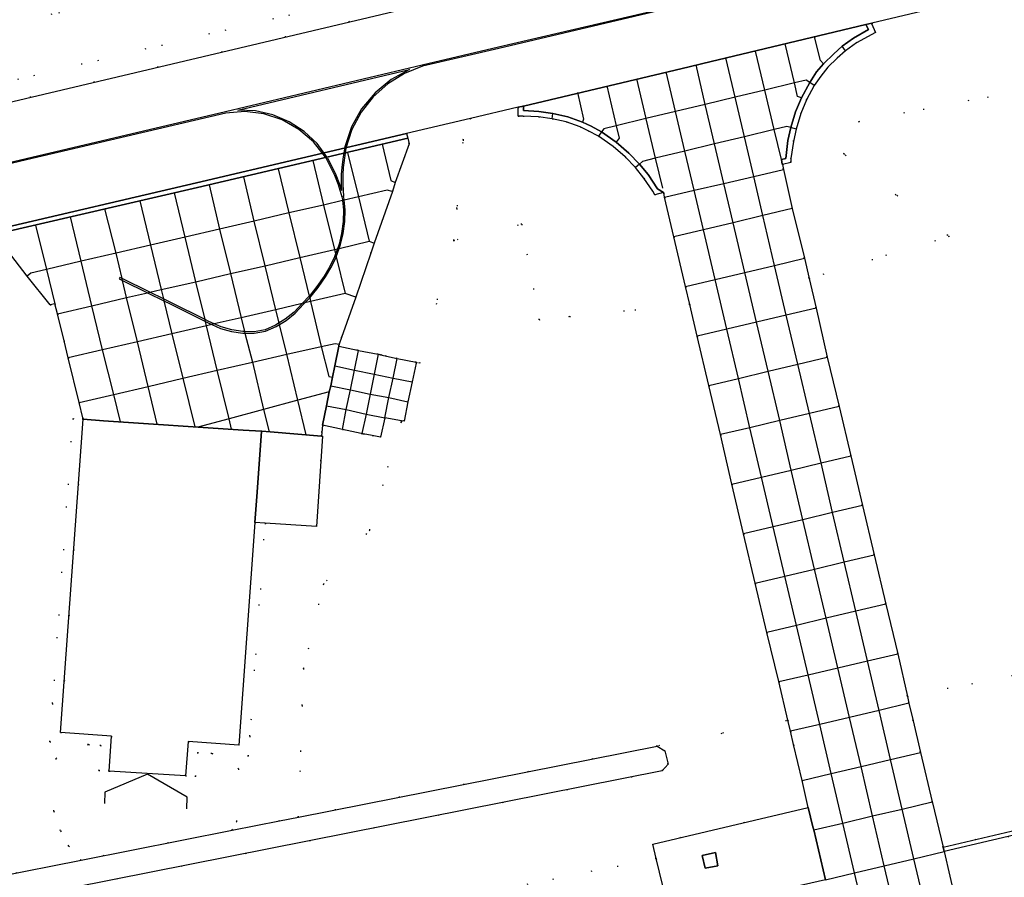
# Model space of a CAD drawing. Header units: metres. Extents: x 174791 to 179073, y 406431 to 409043.
# Tile 214 of 256: x 177152 to 177249, y 408112 to 408197. Entities that reach past the tile are written whole.
import ezdxf

# ---------------------------------------------------------------- set-up
doc = ezdxf.new("R2010")
doc.units = ezdxf.units.M
doc.linetypes.add('DOT', pattern=[6.35, 0, -6.35])
for name, color, linetype in [('panden', 254, 'Continuous'), ('scheiding_grondkering', 254, 'Continuous'), ('terreindeelbegroeid', 254, 'DOT'), ('terreindeelonbegroeid', 254, 'DOT'), ('waterdeel', 254, 'Continuous'), ('wegdeel_opstelplaats', 254, 'Continuous'), ('wegdeel_platform_vliegverkeer', 254, 'Continuous'), ('wegdeel_rolbaan', 254, 'Continuous'), ('wegdeel_voetpad', 254, 'Continuous'), ('weginrichtingselement_markering_vliegtuigverharding', 254, 'Continuous'), ('weginrichtingselement_voeg_vliegtuigverharding', 254, 'Continuous')]:
    doc.layers.add(name, color=color, linetype=linetype)

msp = doc.modelspace()

# ---------------------------------------------------------------- linework, layer by layer
at = {"layer": 'panden'}
msp.add_polyline3d([(177175.008, 408150.192, 0), (177174.793, 408147.2, 0), (177173.221, 408125.256, 0), (177168.209, 408125.615, 0), (177167.962, 408122.235, 0), (177164.196, 408122.464, 0), (177160.43, 408122.693, 0), (177160.673, 408126.155, 0), (177155.662, 408126.514, 0), (177157.871, 408157.354, 0), (177159.876, 408157.219, 0), (177173.634, 408156.298, 0), (177175.436, 408156.177, 0)], close=True, dxfattribs=at)
at = {"layer": 'scheiding_grondkering'}
msp.add_polyline3d([(177168.09, 408119.008, 0), (177168.131, 408120.137, 0), (177164.201, 408122.397, 0), (177160.01, 408120.631, 0), (177159.969, 408119.503, 0)], dxfattribs=at)
at = {"layer": 'terreindeelbegroeid'}
for points in [[(177391.381, 408262.49, 0), (177331.466, 408249.06, 0), (177262.84, 408232.534, 0), (177228.24, 408224.771, 0), (177190.501, 408215.473, 0), (177097.024, 408193.27, 0), (177033.358, 408178.148, 0), (177032.604, 408176.048, 0), (177031.778, 408173.743, 0), (177029.895, 408168.493, 0), (177029.742, 408167.898, 0), (177029.717, 408167.517, 0), (177029.761, 408167.148, 0), (177029.866, 408166.82, 0), (177099.074, 408183.67, 0), (177192.412, 408206.395, 0), (177253.131, 408220.582, 0), (177306.862, 408232.426, 0), (177367.657, 408246.417, 0), (177400.818, 408254.603, 0)], [(177400.818, 408254.603, 0), (177367.657, 408246.417, 0), (177306.862, 408232.426, 0), (177253.131, 408220.582, 0), (177192.412, 408206.395, 0), (177099.074, 408183.67, 0), (177029.866, 408166.82, 0), (177029.761, 408167.148, 0), (177029.717, 408167.517, 0), (177029.742, 408167.898, 0), (177029.895, 408168.493, 0), (177031.778, 408173.743, 0), (177036.422, 408174.843, 0), (177035.89, 408173.361, 0), (177102.676, 408189.309, 0), (177186.676, 408209.368, 0), (177232.862, 408220.642, 0), (177279.717, 408231.115, 0), (177322.752, 408240.948, 0), (177376.361, 408253.27, 0), (177399.683, 408258.452, 0)], [(177027.504, 408161.509, 0), (177220.542, 408207.198, 0), (177234.529, 408210.539, 0), (177244.278, 408212.829, 0), (177264.934, 408217.682, 0), (177285.59, 408222.535, 0), (177286.155, 408222.667, 0), (177306.779, 408227.512, 0), (177327.403, 408232.357, 0), (177327.957, 408232.488, 0), (177348.396, 408237.406, 0), (177368.835, 408242.325, 0), (177369.389, 408242.461, 0), (177375.415, 408243.942, 0), (177381.441, 408245.423, 0)], [(177381.441, 408245.423, 0), (177375.415, 408243.942, 0), (177369.389, 408242.461, 0), (177368.835, 408242.325, 0), (177348.396, 408237.406, 0), (177327.957, 408232.488, 0), (177327.403, 408232.357, 0), (177306.779, 408227.512, 0), (177286.155, 408222.667, 0), (177285.59, 408222.535, 0), (177264.934, 408217.682, 0), (177244.278, 408212.829, 0), (177234.529, 408210.539, 0), (177220.542, 408207.198, 0), (177027.504, 408161.509, 0)], [(177381.918, 408243.481, 0), (177369.866, 408240.519, 0), (177369.727, 408241.083, 0), (177369.164, 408240.944, 0), (177369.303, 408240.381, 0), (177328.425, 408230.544, 0), (177328.292, 408231.108, 0), (177327.727, 408230.975, 0), (177327.86, 408230.41, 0), (177286.612, 408220.72, 0), (177286.479, 408221.285, 0), (177285.915, 408221.152, 0), (177286.047, 408220.588, 0), (177244.735, 408210.882, 0), (177244.601, 408211.45, 0), (177244.037, 408211.317, 0), (177244.17, 408210.75, 0), (177242.528, 408210.364, 0), (177215.486, 408203.946, 0), (177061.114, 408167.409, 0)], [(177264.077, 408192.329, 0), (177234.243, 408186.694, 0), (177232.749, 408183.502, 0), (177243.139, 408175.363, 0), (177229.352, 408171.224, 0), (177228.883, 408173.211, 0), (177227.686, 408178.104, 0), (177226.817, 408181.97, 0), (177226.713, 408182.466, 0), (177226.719, 408182.467, 0), (177227.528, 408182.649, 0), (177227.546, 408183.044, 0), (177227.799, 408184.705, 0), (177228.06, 408185.941, 0), (177228.523, 408187.46, 0), (177229.085, 408188.833, 0), (177229.851, 408190.239, 0), (177230.487, 408191.144, 0), (177231.176, 408192.023, 0), (177232.106, 408192.936, 0), (177232.924, 408193.661, 0), (177233.999, 408194.441, 0), (177235.877, 408195.463, 0), (177235.494, 408196.326, 0), (177235.516, 408196.363, 0), (177261.711, 408202.618, 0)], [(177249.365, 408132.105, 0), (177239.02, 408130.055, 0), (177238.077, 408134.274, 0), (177236.899, 408139.149, 0), (177235.743, 408144.012, 0), (177234.599, 408148.861, 0), (177233.46, 408153.754, 0), (177232.286, 408158.604, 0), (177231.115, 408163.483, 0), (177230.039, 408168.309, 0), (177229.352, 408171.224, 0), (177243.139, 408175.363, 0), (177232.749, 408183.502, 0), (177234.243, 408186.694, 0), (177264.077, 408192.329, 0)], [(177149.538, 408175.098, 0), (177152.376, 408171.462, 0), (177154.626, 408168.617, 0), (177155.101, 408168.724, 0), (177155.348, 408167.735, 0), (177156.001, 408165.078, 0), (177156.415, 408163.396, 0), (177157.471, 408159.021, 0), (177157.864, 408157.501, 0), (177157.871, 408157.354, 0), (177156.874, 408157.425, 0), (177154.864, 408129.377, 0), (177154.593, 408125.588, 0), (177158.394, 408125.316, 0), (177155.184, 408123.963, 0), (177154.994, 408118.763, 0), (177155.654, 408116.823, 0), (177156.466, 408115.319, 0), (177157.694, 408113.942, 0), (177149.346, 408112.288, 0)], [(177252.029, 408117.46, 0), (177242.529, 408115.203, 0), (177241.483, 408119.594, 0), (177241.464, 408119.676, 0), (177240.315, 408124.556, 0), (177239.582, 408127.648, 0), (177239.169, 408129.389, 0), (177239.02, 408130.055, 0), (177249.365, 408132.105, 0)], [(177059.969, 408092.022, 0), (177214.883, 408122.749, 0), (177215.476, 408123.396, 0), (177215.154, 408124.694, 0), (177214.374, 408125.172, 0), (177227.254, 408127.724, 0), (177227.508, 408126.63, 0), (177227.817, 408125.314, 0), (177228.646, 408121.778, 0), (177229.257, 408119.116, 0), (177213.949, 408115.524, 0), (177214.288, 408114.118, 0), (177153.533, 408101.884, 0), (177051.01, 408081.886, 0)], [(177243.766, 408109.948, 0), (177242.63, 408114.786, 0), (177252.139, 408117.021, 0), (177252.221, 408116.576, 0), (177252.128, 408116.55, 0), (177252.54, 408114.909, 0), (177262.236, 408117.196, 0), (177272.509, 408119.626, 0), (177278.661, 408109.701, 0)], [(177051.01, 408081.886, 0), (177153.533, 408101.884, 0), (177214.288, 408114.118, 0), (177215.559, 408108.843, 0), (177202.778, 408105.823, 0), (177203.158, 408104.031, 0), (177201.245, 408103.592, 0), (177201.075, 408104.374, 0), (177200.294, 408104.204, 0), (177200.188, 408104.181, 0), (177199.927, 408105.257, 0), (177190.96, 408103.163, 0), (177173.398, 408098.958, 0), (177157.925, 408095.282, 0), (177158.178, 408094.225, 0), (177158.104, 408094.207, 0), (177157.326, 408094.02, 0), (177157.513, 408093.242, 0), (177055.436, 408069.013, 0)]]:
    msp.add_polyline3d(points, dxfattribs=at)
for points in [[(177215.017, 408179.684, 0), (177215.04, 408179.673, 0), (177215.116, 408179.224, 0), (177216.042, 408175.326, 0), (177217.183, 408170.434, 0), (177217.595, 408168.674, 0), (177205.766, 408167.472, 0), (177202.772, 408167.168, 0), (177201.048, 408176.588, 0), (177194.369, 408174.972, 0), (177194.666, 408178.13, 0), (177195.302, 408184.883, 0), (177196.02, 408186.977, 0), (177200.697, 408188.083, 0), (177200.715, 408187.201, 0), (177201.201, 408187.208, 0), (177202.716, 408187.137, 0), (177204.034, 408186.953, 0), (177205.429, 408186.642, 0), (177206.796, 408186.144, 0), (177207.579, 408185.773, 0), (177208.595, 408185.247, 0), (177210.047, 408184.226, 0), (177211.245, 408183.193, 0), (177212.243, 408182.152, 0), (177213.086, 408181.09, 0), (177213.948, 408179.825, 0), (177214.166, 408179.462, 0)], [(177195.302, 408184.883, 0), (177194.666, 408178.13, 0), (177194.369, 408174.972, 0), (177191.025, 408162.898, 0), (177190.674, 408162.97, 0), (177188.785, 408163.354, 0), (177187.733, 408163.584, 0), (177187.311, 408163.673, 0), (177187.135, 408163.712, 0), (177186.933, 408163.755, 0), (177184.973, 408164.136, 0), (177184.887, 408164.154, 0), (177183.046, 408164.548, 0), (177183.075, 408164.76, 0), (177183.305, 408165.411, 0), (177184.708, 408169.382, 0), (177186.196, 408173.708, 0), (177186.532, 408174.687, 0), (177188.316, 408179.799, 0), (177188.61, 408180.689, 0), (177189.963, 408184.483, 0), (177189.854, 408185.033, 0), (177189.724, 408185.488, 0), (177196.02, 408186.977, 0)], [(177217.595, 408168.674, 0), (177218.326, 408165.557, 0), (177219.488, 408160.698, 0), (177220.621, 408155.845, 0), (177221.745, 408150.968, 0), (177222.886, 408146.074, 0), (177224.029, 408141.203, 0), (177225.184, 408136.375, 0), (177226.371, 408131.525, 0), (177227.254, 408127.724, 0), (177214.374, 408125.172, 0), (177179.07, 408118.177, 0), (177179.452, 408129.18, 0), (177179.578, 408132.821, 0), (177181.546, 408141.105, 0), (177186.085, 408146.443, 0), (177189.175, 408157.085, 0), (177189.211, 408157.209, 0), (177189.473, 408157.163, 0), (177189.848, 408159.08, 0), (177190.265, 408161.04, 0), (177190.654, 408162.875, 0), (177190.674, 408162.97, 0), (177191.025, 408162.898, 0), (177194.369, 408174.972, 0), (177201.048, 408176.588, 0), (177202.772, 408167.168, 0), (177205.766, 408167.472, 0)], [(177189.211, 408157.209, 0), (177189.175, 408157.085, 0), (177186.085, 408146.443, 0), (177181.546, 408141.105, 0), (177179.578, 408132.821, 0), (177179.452, 408129.18, 0), (177179.07, 408118.177, 0), (177177.209, 408117.808, 0), (177172.563, 408116.888, 0), (177172.993, 408117.76, 0), (177173.182, 408122.937, 0), (177170.562, 408124.444, 0), (177174.147, 408124.187, 0), (177174.288, 408126.158, 0), (177175.791, 408147.133, 0), (177180.847, 408146.794, 0), (177181.443, 408155.701, 0), (177181.351, 408155.708, 0), (177181.377, 408156.053, 0), (177181.431, 408156.766, 0), (177183.399, 408156.364, 0), (177185.238, 408155.972, 0), (177185.325, 408155.953, 0), (177185.453, 408155.928, 0), (177186.333, 408155.751, 0), (177187.165, 408155.583, 0), (177187.572, 408157.503, 0)], [(177160.43, 408122.693, 0), (177164.196, 408122.464, 0), (177167.962, 408122.235, 0), (177168.959, 408122.164, 0), (177169.13, 408124.546, 0), (177170.562, 408124.444, 0), (177173.182, 408122.937, 0), (177172.993, 408117.76, 0), (177172.563, 408116.888, 0), (177157.694, 408113.942, 0), (177156.466, 408115.319, 0), (177155.654, 408116.823, 0), (177154.994, 408118.763, 0), (177155.184, 408123.963, 0), (177158.394, 408125.316, 0), (177159.609, 408125.229, 0), (177159.433, 408122.764, 0)]]:
    msp.add_polyline3d(points, close=True, dxfattribs=at)
at = {"layer": 'terreindeelonbegroeid'}
for points in [[(177157.871, 408157.354, 0), (177155.662, 408126.514, 0), (177160.673, 408126.155, 0), (177160.43, 408122.693, 0), (177159.433, 408122.764, 0), (177159.609, 408125.229, 0), (177158.394, 408125.316, 0), (177154.593, 408125.588, 0), (177154.864, 408129.377, 0), (177156.874, 408157.425, 0)], [(177175.791, 408147.133, 0), (177174.288, 408126.158, 0), (177174.147, 408124.187, 0), (177170.562, 408124.444, 0), (177169.13, 408124.546, 0), (177168.959, 408122.164, 0), (177167.962, 408122.235, 0), (177168.209, 408125.615, 0), (177173.221, 408125.256, 0), (177174.793, 408147.2, 0)]]:
    msp.add_polyline3d(points, close=True, dxfattribs=at)
at = {"layer": 'waterdeel'}
msp.add_polyline3d([(177214.883, 408122.749, 0), (177059.969, 408092.022, 0), (177059.066, 408092.42, 0), (177058.629, 408093.305, 0), (177058.745, 408094.054, 0), (177059.223, 408094.642, 0), (177059.934, 408094.907, 0), (177142.64, 408110.959, 0), (177149.346, 408112.288, 0), (177157.694, 408113.942, 0), (177172.563, 408116.888, 0), (177177.209, 408117.808, 0), (177179.07, 408118.177, 0), (177214.374, 408125.172, 0), (177215.154, 408124.694, 0), (177215.476, 408123.396, 0)], close=True, dxfattribs=at)
at = {"layer": 'wegdeel_opstelplaats'}
for points in [[(177190.674, 408162.97, 0), (177190.654, 408162.875, 0), (177190.265, 408161.04, 0), (177189.848, 408159.08, 0), (177189.473, 408157.163, 0), (177189.211, 408157.209, 0), (177187.572, 408157.503, 0), (177187.165, 408155.583, 0), (177186.333, 408155.751, 0), (177185.453, 408155.928, 0), (177185.325, 408155.953, 0), (177185.238, 408155.972, 0), (177183.399, 408156.364, 0), (177181.431, 408156.766, 0), (177181.828, 408158.685, 0), (177182.085, 408160.074, 0), (177182.252, 408160.66, 0), (177182.417, 408161.49, 0), (177182.64, 408162.622, 0), (177183.046, 408164.548, 0), (177184.887, 408164.154, 0), (177184.973, 408164.136, 0), (177186.933, 408163.755, 0), (177187.135, 408163.712, 0), (177187.311, 408163.673, 0), (177187.733, 408163.584, 0), (177188.785, 408163.354, 0)], [(177175.468, 408156.176, 0), (177176.285, 408156.114, 0), (177181.351, 408155.708, 0), (177181.443, 408155.701, 0), (177180.847, 408146.794, 0), (177175.791, 408147.133, 0), (177174.793, 408147.2, 0), (177175.008, 408150.192, 0), (177175.436, 408156.177, 0)]]:
    msp.add_polyline3d(points, close=True, dxfattribs=at)
at = {"layer": 'wegdeel_platform_vliegverkeer'}
msp.add_polyline3d([(177189.854, 408185.033, 0), (177169.145, 408180.187, 0), (177149.691, 408175.673, 0), (177149.443, 408175.618, 0), (177149.345, 408176.065, 0), (177169.033, 408180.656, 0), (177189.724, 408185.488, 0)], close=True, dxfattribs=at)
msp.add_polyline3d([(177149.691, 408175.673, 0), (177169.145, 408180.187, 0), (177189.854, 408185.033, 0), (177189.963, 408184.483, 0), (177188.61, 408180.689, 0), (177188.316, 408179.799, 0), (177186.532, 408174.687, 0), (177186.196, 408173.708, 0), (177184.708, 408169.382, 0), (177183.305, 408165.411, 0), (177183.075, 408164.76, 0), (177183.046, 408164.548, 0), (177182.64, 408162.622, 0), (177182.417, 408161.49, 0), (177182.252, 408160.66, 0), (177182.085, 408160.074, 0), (177181.828, 408158.685, 0), (177181.431, 408156.766, 0), (177181.377, 408156.053, 0), (177181.351, 408155.708, 0), (177176.285, 408156.114, 0), (177175.468, 408156.176, 0), (177175.436, 408156.177, 0), (177173.634, 408156.298, 0), (177159.876, 408157.219, 0), (177157.871, 408157.354, 0), (177157.864, 408157.501, 0), (177157.471, 408159.021, 0), (177156.415, 408163.396, 0), (177156.001, 408165.078, 0), (177155.348, 408167.735, 0), (177155.101, 408168.724, 0), (177154.626, 408168.617, 0), (177152.376, 408171.462, 0), (177149.538, 408175.098, 0)], dxfattribs=at)
at = {"layer": 'wegdeel_rolbaan'}
for points in [[(177061.114, 408167.409, 0), (177215.486, 408203.946, 0), (177242.528, 408210.364, 0), (177244.17, 408210.75, 0), (177244.735, 408210.882, 0), (177286.047, 408220.588, 0), (177286.612, 408220.72, 0), (177327.86, 408230.41, 0), (177328.425, 408230.544, 0), (177369.303, 408240.381, 0), (177369.866, 408240.519, 0), (177381.918, 408243.481, 0)], [(177386.762, 408232.126, 0), (177372.533, 408228.627, 0), (177372.219, 408228.484, 0), (177351.496, 408223.591, 0), (177331.876, 408218.945, 0), (177329.953, 408218.543, 0), (177329.016, 408218.347, 0), (177328.499, 408218.227, 0), (177278.728, 408206.668, 0), (177261.711, 408202.618, 0), (177235.516, 408196.363, 0), (177234.935, 408196.224, 0), (177218.889, 408192.392, 0), (177217.521, 408192.065, 0), (177215.478, 408191.577, 0), (177201.216, 408188.205, 0), (177200.697, 408188.083, 0), (177196.02, 408186.977, 0), (177189.724, 408185.488, 0), (177169.033, 408180.656, 0), (177149.345, 408176.065, 0)], [(177230.954, 408112.016, 0), (177229.798, 408116.916, 0), (177229.722, 408117.226, 0), (177229.257, 408119.116, 0), (177228.646, 408121.778, 0), (177227.817, 408125.314, 0), (177227.508, 408126.63, 0), (177227.254, 408127.724, 0), (177226.371, 408131.525, 0), (177225.184, 408136.375, 0), (177224.029, 408141.203, 0), (177222.886, 408146.074, 0), (177221.745, 408150.968, 0), (177220.621, 408155.845, 0), (177219.488, 408160.698, 0), (177218.326, 408165.557, 0), (177217.595, 408168.674, 0), (177217.183, 408170.434, 0), (177216.042, 408175.326, 0), (177215.116, 408179.224, 0), (177215.04, 408179.673, 0), (177215.017, 408179.684, 0), (177214.405, 408180.063, 0), (177213.503, 408181.452, 0), (177212.632, 408182.49, 0), (177211.592, 408183.576, 0), (177210.354, 408184.663, 0), (177208.894, 408185.669, 0), (177207.901, 408186.21, 0), (177207.034, 408186.625, 0), (177205.589, 408187.135, 0), (177204.099, 408187.486, 0), (177202.752, 408187.666, 0), (177201.233, 408187.756, 0), (177201.216, 408188.205, 0), (177215.478, 408191.577, 0), (177217.521, 408192.065, 0), (177218.889, 408192.392, 0), (177234.935, 408196.224, 0), (177234.955, 408196.185, 0), (177235.188, 408195.741, 0), (177233.698, 408194.89, 0), (177232.604, 408194.094, 0), (177231.793, 408193.356, 0), (177230.774, 408192.381, 0), (177230.074, 408191.568, 0), (177229.402, 408190.527, 0), (177228.594, 408189.013, 0), (177228, 408187.634, 0), (177227.54, 408186.082, 0), (177227.264, 408184.829, 0), (177227.045, 408183.036, 0), (177226.61, 408182.931, 0), (177226.703, 408182.477, 0), (177226.719, 408182.467, 0), (177226.713, 408182.466, 0), (177226.817, 408181.97, 0), (177227.686, 408178.104, 0), (177228.883, 408173.211, 0), (177229.352, 408171.224, 0), (177230.039, 408168.309, 0), (177231.115, 408163.483, 0), (177232.286, 408158.604, 0), (177233.46, 408153.754, 0), (177234.599, 408148.861, 0), (177235.743, 408144.012, 0), (177236.899, 408139.149, 0), (177238.077, 408134.274, 0), (177239.02, 408130.055, 0), (177239.169, 408129.389, 0), (177239.582, 408127.648, 0), (177240.315, 408124.556, 0), (177241.464, 408119.676, 0), (177241.483, 408119.594, 0), (177242.529, 408115.203, 0), (177242.63, 408114.786, 0), (177243.766, 408109.948, 0)]]:
    msp.add_polyline3d(points, dxfattribs=at)
at = {"layer": 'wegdeel_voetpad'}
for points in [[(177226.719, 408182.467, 0), (177226.703, 408182.477, 0), (177226.61, 408182.931, 0), (177227.045, 408183.036, 0), (177227.264, 408184.829, 0), (177227.54, 408186.082, 0), (177228, 408187.634, 0), (177228.594, 408189.013, 0), (177229.402, 408190.527, 0), (177230.074, 408191.568, 0), (177230.774, 408192.381, 0), (177231.793, 408193.356, 0), (177232.604, 408194.094, 0), (177233.698, 408194.89, 0), (177235.188, 408195.741, 0), (177234.955, 408196.185, 0), (177234.935, 408196.224, 0), (177235.516, 408196.363, 0), (177235.494, 408196.326, 0), (177235.877, 408195.463, 0), (177233.999, 408194.441, 0), (177232.924, 408193.661, 0), (177232.106, 408192.936, 0), (177231.176, 408192.023, 0), (177230.487, 408191.144, 0), (177229.851, 408190.239, 0), (177229.085, 408188.833, 0), (177228.523, 408187.46, 0), (177228.06, 408185.941, 0), (177227.799, 408184.705, 0), (177227.546, 408183.044, 0), (177227.528, 408182.649, 0)], [(177215.017, 408179.684, 0), (177214.166, 408179.462, 0), (177213.948, 408179.825, 0), (177213.086, 408181.09, 0), (177212.243, 408182.152, 0), (177211.245, 408183.193, 0), (177210.047, 408184.226, 0), (177208.595, 408185.247, 0), (177207.579, 408185.773, 0), (177206.796, 408186.144, 0), (177205.429, 408186.642, 0), (177204.034, 408186.953, 0), (177202.716, 408187.137, 0), (177201.201, 408187.208, 0), (177200.715, 408187.201, 0), (177200.697, 408188.083, 0), (177201.216, 408188.205, 0), (177201.233, 408187.756, 0), (177202.752, 408187.666, 0), (177204.099, 408187.486, 0), (177205.589, 408187.135, 0), (177207.034, 408186.625, 0), (177207.901, 408186.21, 0), (177208.894, 408185.669, 0), (177210.354, 408184.663, 0), (177211.592, 408183.576, 0), (177212.632, 408182.49, 0), (177213.503, 408181.452, 0), (177214.405, 408180.063, 0)], [(177271.089, 408120.117, 0), (177253.098, 408115.969, 0), (177252.904, 408116.745, 0), (177252.221, 408116.576, 0), (177252.139, 408117.021, 0), (177242.63, 408114.786, 0), (177242.529, 408115.203, 0), (177252.029, 408117.46, 0), (177251.92, 408117.953, 0), (177254.217, 408118.51, 0), (177254.328, 408118.04, 0), (177270.672, 408121.888, 0)], [(177229.798, 408116.916, 0), (177230.954, 408112.016, 0), (177223.884, 408110.395, 0), (177221.414, 408109.816, 0), (177221.527, 408109.204, 0), (177221.284, 408109.146, 0), (177221.469, 408108.368, 0), (177203.158, 408104.031, 0), (177202.778, 408105.823, 0), (177215.559, 408108.843, 0), (177214.288, 408114.118, 0), (177213.949, 408115.524, 0), (177229.257, 408119.116, 0), (177229.722, 408117.226, 0)], [(177220.351, 408113.387, 0), (177219.097, 408113.155, 0), (177218.824, 408114.413, 0), (177220.117, 408114.677, 0)], [(177218.824, 408114.413, 0), (177219.097, 408113.155, 0), (177220.351, 408113.387, 0), (177220.117, 408114.677, 0)]]:
    msp.add_polyline3d(points, close=True, dxfattribs=at)
at = {"layer": 'weginrichtingselement_markering_vliegtuigverharding'}
for points in [[(177061.011, 408161.532, 0), (177077.679, 408165.434, 0), (177078.36, 408165.593, 0), (177093.329, 408169.125, 0), (177113.43, 408173.863, 0), (177132.674, 408178.401, 0), (177152.257, 408183.04, 0), (177171.878, 408187.663, 0), (177191.256, 408192.266, 0), (177198.77, 408194.026, 0), (177218.522, 408198.675, 0), (177237.861, 408203.236, 0), (177257.48, 408207.862, 0), (177276.581, 408212.365, 0), (177296.409, 408217.04, 0), (177314.372, 408221.287, 0), (177333.503, 408225.788, 0), (177353.126, 408230.39, 0), (177373.778, 408235.229, 0), (177386.824, 408238.233, 0)], [(177363.836, 408225.732, 0), (177362.532, 408227.3, 0), (177360.955, 408228.591, 0), (177359.161, 408229.56, 0), (177357.216, 408230.171, 0), (177355.191, 408230.402, 0), (177353.158, 408230.244, 0), (177333.537, 408225.642, 0), (177314.406, 408221.141, 0), (177296.443, 408216.894, 0), (177276.615, 408212.219, 0), (177257.514, 408207.716, 0), (177237.895, 408203.09, 0), (177218.556, 408198.529, 0), (177198.804, 408193.88, 0), (177191.292, 408192.121, 0), (177189.501, 408191.412, 0), (177187.862, 408190.399, 0), (177186.427, 408189.115, 0), (177185.239, 408187.598, 0), (177184.337, 408185.896, 0), (177183.747, 408184.062, 0), (177183.549, 408182.6, 0), (177183.489, 408182.153, 0)], [(177173.1, 408187.799, 0), (177190.018, 408191.818, 0), (177188.21, 408190.83, 0), (177186.617, 408189.524, 0), (177185.292, 408187.946, 0), (177184.284, 408186.15, 0), (177183.625, 408184.199, 0), (177183.455, 408182.987, 0), (177183.339, 408182.159, 0)], [(177181.728, 408183.177, 0), (177180.562, 408184.669, 0), (177179.126, 408185.904, 0), (177177.478, 408186.836, 0), (177175.679, 408187.428, 0), (177173.799, 408187.658, 0), (177171.91, 408187.517, 0), (177152.291, 408182.894, 0), (177132.708, 408178.255, 0), (177113.464, 408173.717, 0), (177093.363, 408168.979, 0), (177078.394, 408165.447, 0), (177077.717, 408165.288, 0), (177076.179, 408164.676, 0)], [(177181.947, 408183.109, 0), (177180.907, 408184.515, 0), (177179.633, 408185.714, 0), (177178.167, 408186.668, 0), (177176.555, 408187.346, 0), (177174.848, 408187.727, 0), (177173.1, 408187.799, 0)], [(177181.728, 408183.177, 0), (177182.623, 408181.39, 0), (177182.968, 408180.467, 0), (177183.351, 408179.277, 0), (177183.411, 408179.019, 0), (177183.422, 408178.898, 0), (177183.506, 408177.989, 0), (177183.482, 408176.84, 0), (177183.326, 408175.671, 0), (177183.071, 408174.613, 0), (177182.905, 408174.138, 0), (177182.731, 408173.637, 0), (177182.634, 408173.359, 0), (177182.12, 408172.342, 0), (177181.615, 408171.469, 0), (177180.898, 408170.429, 0), (177180.223, 408169.584, 0), (177180.139, 408169.495, 0), (177179.47, 408168.783, 0), (177179.442, 408168.754, 0), (177178.653, 408167.917, 0), (177177.764, 408167.21, 0), (177177.169, 408166.851, 0), (177176.806, 408166.63, 0), (177175.792, 408166.17, 0), (177174.713, 408165.978, 0), (177173.771, 408165.996, 0), (177173.61, 408165.999, 0), (177172.511, 408166.152, 0), (177171.458, 408166.451, 0), (177170.792, 408166.749, 0), (177170.254, 408166.99, 0), (177169.878, 408167.177, 0), (177166.511, 408168.849, 0), (177165.781, 408169.209, 0), (177164.446, 408169.868, 0), (177161.709, 408171.218, 0), (177161.496, 408171.324, 0), (177161.43, 408171.189, 0), (177161.754, 408171.029, 0), (177164.215, 408169.815, 0), (177165.827, 408169.019, 0), (177166.444, 408168.714, 0), (177169.925, 408166.986, 0), (177170.19, 408166.855, 0), (177170.55, 408166.693, 0), (177171.406, 408166.31, 0), (177172.48, 408166.005, 0), (177173.598, 408165.849, 0), (177173.809, 408165.845, 0), (177174.725, 408165.828, 0), (177175.837, 408166.025, 0), (177176.876, 408166.498, 0), (177177.207, 408166.698, 0), (177177.85, 408167.087, 0), (177178.755, 408167.806, 0), (177179.579, 408168.68, 0), (177179.706, 408168.816, 0), (177180.182, 408169.321, 0), (177180.337, 408169.486, 0), (177181.019, 408170.34, 0), (177181.741, 408171.389, 0), (177182.252, 408172.27, 0), (177182.772, 408173.3, 0), (177182.795, 408173.368, 0), (177183.078, 408174.179, 0), (177183.215, 408174.571, 0), (177183.474, 408175.643, 0), (177183.632, 408176.828, 0), (177183.656, 408177.994, 0), (177183.569, 408178.932, 0), (177183.559, 408179.042, 0), (177183.499, 408179.301, 0), (177183.496, 408179.317, 0)], [(177181.947, 408183.109, 0), (177182.761, 408181.449, 0), (177183.109, 408180.517, 0), (177183.316, 408179.876, 0)], [(177183.339, 408182.159, 0), (177183.287, 408181.474, 0), (177183.279, 408180.517, 0), (177183.316, 408179.876, 0)], [(177183.489, 408182.153, 0), (177183.437, 408181.469, 0), (177183.429, 408180.521, 0), (177183.499, 408179.301, 0)]]:
    msp.add_polyline3d(points, dxfattribs=at)
at = {"layer": 'weginrichtingselement_voeg_vliegtuigverharding'}
for p, q in [((177232.924, 408193.661, 19.702), (177232.604, 408194.094, 19.719)), ((177204.034, 408186.953, 19.727), (177204.099, 408187.486, 19.739))]:
    msp.add_line(p, q, dxfattribs=at)
for points in [[(177226.61, 408182.931, 19.717), (177227.045, 408183.036, 19.707), (177227.264, 408184.829, 19.711), (177227.54, 408186.082, 19.711), (177228, 408187.634, 19.724), (177228.594, 408189.013, 19.725), (177229.402, 408190.527, 19.719), (177230.074, 408191.568, 19.713), (177230.774, 408192.381, 19.704), (177231.793, 408193.356, 19.715), (177232.604, 408194.094, 19.719), (177233.698, 408194.89, 19.733), (177235.188, 408195.741, 19.729), (177234.955, 408196.185, 19.751)], [(177228.594, 408189.013, 19.725), (177228.215, 408189.164, 19.729), (177227.906, 408190.479, 19.737), (177227.002, 408194.335, 19.761)], [(177230.774, 408192.381, 19.704), (177230.464, 408192.696, 19.716), (177229.884, 408195.019, 19.766)], [(177226.713, 408182.466, 19.707), (177226.61, 408182.931, 19.717), (177225.909, 408185.894, 19.73), (177224.989, 408189.779, 19.748), (177224.079, 408193.622, 19.765)], [(177240.393, 408097.845, 19.729), (177240.172, 408098.794, 19.74), (177239.029, 408103.669, 19.797), (177237.887, 408108.544, 19.854), (177237.886, 408108.548, 19.854), (177236.748, 408113.391, 19.851), (177235.597, 408118.288, 19.847), (177234.452, 408123.16, 19.844), (177233.313, 408128.004, 19.84), (177232.166, 408132.886, 19.837), (177231.021, 408137.757, 19.833), (177229.882, 408142.606, 19.83), (177228.739, 408147.467, 19.827), (177227.59, 408152.358, 19.823), (177226.447, 408157.223, 19.82), (177225.303, 408162.091, 19.816), (177224.166, 408166.929, 19.813), (177223.016, 408171.819, 19.81), (177221.865, 408176.715, 19.806), (177220.954, 408180.594, 19.803), (177220.042, 408184.476, 19.8), (177219.126, 408188.372, 19.798), (177218.212, 408192.261, 19.795)], [(177243.316, 408098.537, 19.731), (177243.091, 408099.492, 19.743), (177241.941, 408104.364, 19.806), (177240.793, 408109.228, 19.869), (177240.791, 408109.237, 19.869), (177239.655, 408114.08, 19.864), (177238.507, 408118.976, 19.859), (177237.363, 408123.853, 19.855), (177236.228, 408128.693, 19.85), (177235.084, 408133.571, 19.845), (177233.94, 408138.448, 19.84), (177232.8, 408143.306, 19.835), (177231.662, 408148.162, 19.83), (177230.514, 408153.054, 19.826), (177229.374, 408157.915, 19.821), (177228.23, 408162.792, 19.816), (177227.098, 408167.618, 19.811), (177225.95, 408172.515, 19.806), (177224.801, 408177.416, 19.801), (177223.893, 408181.284, 19.798), (177222.978, 408185.185, 19.794), (177222.065, 408189.077, 19.79), (177221.158, 408192.946, 19.786)], [(177237.486, 408097.155, 19.73), (177237.263, 408098.099, 19.739), (177236.113, 408102.973, 19.786), (177234.974, 408107.804, 19.833), (177234.964, 408107.846, 19.833), (177233.824, 408112.697, 19.831), (177232.673, 408117.596, 19.83), (177231.529, 408122.464, 19.828), (177230.389, 408127.312, 19.827), (177229.241, 408132.199, 19.825), (177228.097, 408137.065, 19.823), (177226.959, 408141.906, 19.822), (177225.816, 408146.771, 19.82), (177224.666, 408151.663, 19.818), (177223.522, 408156.531, 19.817), (177222.38, 408161.391, 19.815), (177221.24, 408166.242, 19.814), (177220.092, 408171.124, 19.812), (177218.942, 408176.018, 19.81), (177218.028, 408179.907, 19.809), (177217.12, 408183.77, 19.808), (177216.204, 408187.67, 19.806), (177215.285, 408191.579, 19.805)], [(177229.851, 408190.239, 19.716), (177229.402, 408190.527, 19.719), (177229.059, 408190.756, 19.726), (177227.906, 408190.479, 19.727), (177224.989, 408189.779, 19.73), (177222.065, 408189.077, 19.733), (177219.126, 408188.372, 19.735), (177216.204, 408187.67, 19.738), (177213.269, 408186.966, 19.741), (177210.356, 408186.267, 19.744), (177209.135, 408185.974, 19.745), (177208.894, 408185.669, 19.713), (177208.595, 408185.247, 19.697)], [(177212.358, 408190.887, 19.816), (177213.269, 408186.966, 19.779), (177213.273, 408186.95, 19.779), (177214.205, 408183.065, 19.741), (177214.911, 408180.123, 19.713)], [(177206.533, 408189.533, 19.844), (177207.144, 408186.901, 19.753), (177207.034, 408186.625, 19.717)], [(177209.436, 408190.207, 19.818), (177210.356, 408186.267, 19.773), (177210.641, 408185.047, 19.759), (177210.354, 408184.663, 19.707)], [(177215.017, 408179.684, 19.715), (177214.405, 408180.063, 19.708), (177213.503, 408181.452, 19.707), (177212.632, 408182.49, 19.705), (177211.592, 408183.576, 19.71), (177210.354, 408184.663, 19.707), (177208.894, 408185.669, 19.713), (177207.901, 408186.21, 19.705), (177207.034, 408186.625, 19.717), (177205.589, 408187.135, 19.72), (177204.099, 408187.486, 19.739), (177202.752, 408187.666, 19.754), (177201.233, 408187.756, 19.783), (177201.214, 408188.259, 19.808)], [(177228.06, 408185.941, 19.713), (177227.54, 408186.082, 19.711), (177227.135, 408186.19, 19.718), (177225.909, 408185.894, 19.719), (177222.978, 408185.185, 19.723), (177220.042, 408184.476, 19.726), (177217.12, 408183.77, 19.729), (177214.205, 408183.065, 19.733), (177212.942, 408182.76, 19.734), (177212.632, 408182.49, 19.705), (177212.243, 408182.152, 19.68)], [(177183.916, 408183.644, 0), (177184.981, 408179.265, 0), (177186.048, 408174.888, 0)], [(177187.312, 408184.438, 0), (177188.173, 408180.87, 0), (177188.61, 408180.689, 0)], [(177180.492, 408182.842, 0), (177181.537, 408178.453, 0), (177182.626, 408174.072, 0), (177182.731, 408173.637, 0), (177182.795, 408173.368, 0), (177183.663, 408169.76, 0)], [(177177.065, 408182.04, 0), (177178.137, 408177.682, 0), (177179.212, 408173.288, 0), (177180.139, 408169.495, 0), (177180.182, 408169.321, 0), (177180.273, 408168.948, 0), (177181.319, 408164.541, 0), (177182.051, 408161.584, 0), (177182.417, 408161.49, 0)], [(177215.116, 408179.224, 19.742), (177218.028, 408179.907, 19.738), (177220.954, 408180.594, 19.735), (177223.893, 408181.284, 19.731), (177226.817, 408181.97, 19.727)], [(177179.817, 408155.831, 0), (177179.003, 408159.225, 0), (177177.938, 408163.757, 0), (177177.207, 408166.698, 0), (177177.169, 408166.851, 0), (177176.847, 408168.147, 0), (177175.79, 408172.486, 0), (177174.729, 408176.882, 0), (177173.689, 408181.25, 0)], [(177188.315, 408179.799, 0), (177187.821, 408179.915, 0), (177184.981, 408179.265, 0), (177183.569, 408178.932, 0), (177183.422, 408178.898, 0), (177181.537, 408178.453, 0), (177178.137, 408177.682, 0), (177174.729, 408176.882, 0), (177171.31, 408176.095, 0), (177167.919, 408175.284, 0), (177164.512, 408174.515, 0), (177161.123, 408173.709, 0), (177157.669, 408172.923, 0), (177154.264, 408172.113, 0), (177152.736, 408171.755, 0), (177152.376, 408171.462, 0)], [(177172.487, 408156.375, 0), (177172.242, 408157.407, 0), (177171.066, 408162.19, 0), (177170.026, 408166.572, 0), (177169.925, 408166.986, 0), (177169.878, 408167.177, 0), (177168.968, 408170.908, 0), (177167.919, 408175.284, 0), (177166.867, 408179.659, 0)], [(177170.272, 408180.451, 0), (177171.31, 408176.095, 0), (177172.38, 408171.722, 0), (177173.426, 408167.357, 0), (177173.771, 408165.996, 0), (177173.809, 408165.845, 0), (177174.537, 408162.974, 0), (177175.646, 408158.332, 0), (177176.178, 408156.122, 0)], [(177163.443, 408178.864, 0), (177164.512, 408174.515, 0), (177165.559, 408170.125, 0), (177165.781, 408169.209, 0), (177165.827, 408169.019, 0), (177166.61, 408165.789, 0), (177167.69, 408161.396, 0), (177168.869, 408156.617, 0)], [(177165.174, 408156.864, 0), (177164.286, 408160.591, 0), (177163.241, 408164.976, 0), (177162.152, 408169.339, 0), (177161.754, 408171.029, 0), (177161.709, 408171.218, 0), (177161.123, 408173.709, 0), (177160.025, 408178.071, 0)], [(177227.686, 408178.104, 19.71), (177224.801, 408177.416, 19.712), (177221.865, 408176.715, 19.715), (177218.942, 408176.018, 19.717), (177216.042, 408175.326, 19.719)], [(177161.544, 408157.107, 0), (177160.891, 408159.812, 0), (177159.788, 408164.187, 0), (177158.741, 408168.523, 0), (177157.669, 408172.923, 0), (177156.634, 408177.284, 0)], [(177153.203, 408176.488, 0), (177154.264, 408172.113, 0), (177155.101, 408168.724, 0)], [(177155.348, 408167.735, 0), (177158.741, 408168.523, 0), (177162.152, 408169.339, 0), (177164.215, 408169.815, 0), (177164.446, 408169.868, 0), (177165.559, 408170.125, 0), (177168.968, 408170.908, 0), (177172.38, 408171.722, 0), (177175.79, 408172.486, 0), (177179.212, 408173.288, 0), (177182.626, 408174.072, 0), (177182.905, 408174.138, 0), (177183.078, 408174.179, 0), (177186.048, 408174.888, 0), (177186.532, 408174.687, 0)], [(177217.183, 408170.434, 19.722), (177220.092, 408171.124, 19.72), (177223.016, 408171.819, 19.719), (177225.95, 408172.515, 19.717), (177228.883, 408173.211, 19.715)], [(177184.708, 408169.382, 0), (177183.663, 408169.76, 0), (177180.273, 408168.948, 0), (177179.706, 408168.816, 0), (177179.442, 408168.754, 0), (177176.847, 408168.147, 0), (177173.426, 408167.357, 0), (177170.792, 408166.749, 0), (177170.55, 408166.693, 0), (177170.026, 408166.572, 0), (177166.61, 408165.789, 0), (177163.241, 408164.976, 0), (177159.788, 408164.187, 0), (177156.415, 408163.396, 0)], [(177230.039, 408168.309, 19.72), (177227.098, 408167.618, 19.721), (177224.166, 408166.929, 19.721), (177221.24, 408166.242, 19.722), (177218.326, 408165.557, 19.723)], [(177157.471, 408159.021, 0), (177160.891, 408159.812, 0), (177164.286, 408160.591, 0), (177167.69, 408161.396, 0), (177171.066, 408162.19, 0), (177174.537, 408162.974, 0), (177177.938, 408163.757, 0), (177181.319, 408164.541, 0), (177182.672, 408164.829, 0), (177183.075, 408164.76, 0)], [(177183.046, 408164.548, 0), (177182.64, 408162.621, 0), (177182.417, 408161.49, 0), (177182.252, 408160.66, 0), (177182.085, 408160.074, 0), (177181.828, 408158.685, 0), (177181.431, 408156.766, 0)], [(177183.398, 408156.364, 0), (177183.782, 408158.325, 0), (177184.181, 408160.255, 0), (177184.607, 408162.206, 0), (177184.973, 408164.136, 0)], [(177186.933, 408163.755, 0), (177186.54, 408161.787, 0), (177186.141, 408159.834, 0), (177185.733, 408157.868, 0), (177185.325, 408155.953, 0)], [(177187.572, 408157.503, 0), (177187.967, 408159.498, 0), (177188.405, 408161.405, 0), (177188.784, 408163.354, 0)], [(177219.488, 408160.698, 19.726), (177222.38, 408161.391, 19.728), (177225.303, 408162.091, 19.731), (177228.23, 408162.792, 19.734), (177231.115, 408163.483, 19.736)], [(177182.64, 408162.621, 0), (177184.607, 408162.206, 0), (177186.54, 408161.787, 0), (177188.405, 408161.405, 0), (177190.265, 408161.04, 0)], [(177182.252, 408160.66, 0), (177184.181, 408160.255, 0), (177186.141, 408159.834, 0), (177187.967, 408159.498, 0), (177189.848, 408159.08, 0)], [(177182.085, 408160.074, 0), (177179.003, 408159.225, 0), (177175.646, 408158.332, 0), (177172.242, 408157.407, 0), (177169.177, 408156.596, 0)], [(177181.828, 408158.685, 0), (177183.782, 408158.325, 0), (177185.733, 408157.868, 0), (177187.572, 408157.503, 0)], [(177232.286, 408158.604, 19.749), (177229.374, 408157.915, 19.747), (177226.447, 408157.223, 19.745), (177223.522, 408156.531, 19.743), (177220.621, 408155.845, 19.741)], [(177221.745, 408150.968, 19.76), (177224.666, 408151.663, 19.763), (177227.59, 408152.358, 19.765), (177230.514, 408153.054, 19.768), (177233.46, 408153.754, 19.771)], [(177234.599, 408148.861, 19.79), (177231.662, 408148.162, 19.793), (177228.739, 408147.467, 19.796), (177225.816, 408146.771, 19.799), (177222.886, 408146.074, 19.802)], [(177224.029, 408141.203, 19.832), (177226.959, 408141.906, 19.83), (177229.882, 408142.606, 19.828), (177232.8, 408143.306, 19.826), (177235.743, 408144.012, 19.824)], [(177236.899, 408139.149, 19.859), (177233.94, 408138.448, 19.862), (177231.021, 408137.757, 19.865), (177228.097, 408137.065, 19.868), (177225.184, 408136.375, 19.871)], [(177226.371, 408131.525, 19.922), (177229.241, 408132.199, 19.919), (177232.166, 408132.886, 19.915), (177235.084, 408133.571, 19.912), (177238.077, 408134.274, 19.908)], [(177239.169, 408129.389, 19.956), (177236.228, 408128.693, 19.962), (177233.313, 408128.004, 19.968), (177230.389, 408127.312, 19.974), (177227.508, 408126.63, 19.98)], [(177228.646, 408121.778, 20.004), (177231.529, 408122.464, 20.009), (177234.452, 408123.16, 20.015), (177237.363, 408123.853, 20.02), (177240.315, 408124.556, 20.026)], [(177229.798, 408116.916, 19.963), (177232.673, 408117.596, 19.962), (177235.597, 408118.288, 19.962), (177238.507, 408118.976, 19.961), (177241.464, 408119.676, 19.96)], [(177230.954, 408112.016, 19.927), (177233.824, 408112.697, 19.941), (177236.748, 408113.391, 19.955), (177239.655, 408114.08, 19.97), (177242.63, 408114.786, 19.984)]]:
    msp.add_polyline3d(points, dxfattribs=at)

doc.saveas('drawing.dxf')
